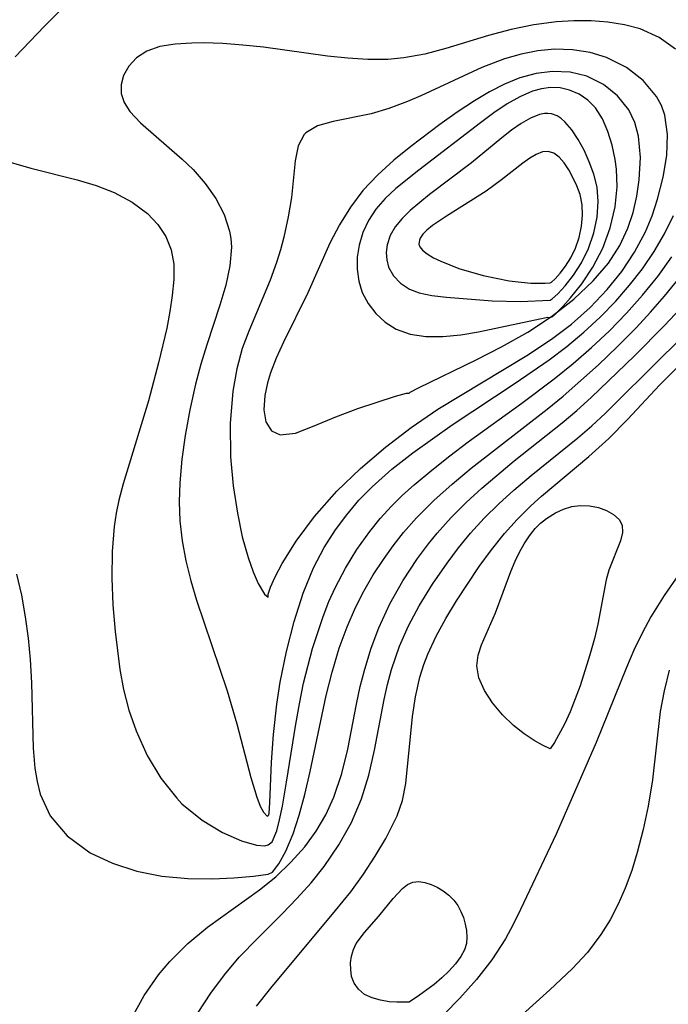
# Model space of a CAD drawing. Header units: metres. Extents: x 1073367 to 1082519, y 1569854 to 1574957.
# Tile 140 of 256: x 1074751 to 1074797, y 1573369 to 1573439. Entities that reach past the tile are written whole.
import ezdxf

# ---------------------------------------------------------------- set-up
doc = ezdxf.new("R2010")
doc.units = ezdxf.units.M
doc.layers.add('CGG_CurvaNivelLidar_v1', color=253, linetype='Continuous', lineweight=30)

msp = doc.modelspace()

# ---------------------------------------------------------------- linework, layer by layer
at = {"layer": 'CGG_CurvaNivelLidar_v1'}
for p, q in [((1074753.8374, 1573440.1131, 67), (1074752.622, 1573438.9124, 67)), ((1074788.9492, 1573439.229, 67.5), (1074787.34, 1573439.0129, 67.5)), ((1074790.1885, 1573439.296, 67.5), (1074788.9492, 1573439.229, 67.5)), ((1074791.4086, 1573439.2785, 67.5), (1074790.1885, 1573439.296, 67.5)), ((1074792.5977, 1573439.1827, 67.5), (1074791.4086, 1573439.2785, 67.5)), ((1074793.7679, 1573439.0021, 67.5), (1074792.5977, 1573439.1827, 67.5)), ((1074752.622, 1573438.9124, 67), (1074750.5446, 1573436.7378, 67)), ((1074785.7307, 1573438.678, 67.5), (1074784.1345, 1573438.2548, 67.5)), ((1074787.34, 1573439.0129, 67.5), (1074785.7307, 1573438.678, 67.5)), ((1074794.8752, 1573438.7134, 67.5), (1074793.7679, 1573439.0021, 67.5)), ((1074796.2347, 1573438.1126, 67.5), (1074794.8752, 1573438.7134, 67.5)), ((1074784.1345, 1573438.2548, 67.5), (1074781.0876, 1573437.321, 67.5)), ((1074797.3978, 1573437.2729, 67.5), (1074796.2347, 1573438.1126, 67.5)), ((1074759.8766, 1573437.1366, 67.5), (1074759.1572, 1573436.6662, 67.5)), ((1074760.8092, 1573437.4581, 67.5), (1074759.8766, 1573437.1366, 67.5)), ((1074761.8915, 1573437.6347, 67.5), (1074760.8092, 1573437.4581, 67.5)), ((1074763.0901, 1573437.7105, 67.5), (1074761.8915, 1573437.6347, 67.5)), ((1074763.9042, 1573437.7217, 67.5), (1074763.0901, 1573437.7105, 67.5)), ((1074765.2714, 1573437.6793, 67.5), (1074763.9042, 1573437.7217, 67.5)), ((1074766.6944, 1573437.5722, 67.5), (1074765.2714, 1573437.6793, 67.5)), ((1074768.1539, 1573437.4123, 67.5), (1074766.6944, 1573437.5722, 67.5)), ((1074772.6989, 1573436.7854, 67.5), (1074768.1539, 1573437.4123, 67.5)), ((1074781.0876, 1573437.321, 67.5), (1074779.6133, 1573436.9269, 67.5)), ((1074787.6349, 1573437.1608, 68), (1074786.4482, 1573436.9321, 68)), ((1074788.8175, 1573437.2684, 68), (1074787.6349, 1573437.1608, 68)), ((1074790.0946, 1573437.2313, 68), (1074788.8175, 1573437.2684, 68)), ((1074791.3308, 1573437.0349, 68), (1074790.0946, 1573437.2313, 68)), ((1074792.5017, 1573436.6812, 68), (1074791.3308, 1573437.0349, 68)), ((1074759.1572, 1573436.6662, 67.5), (1074758.6079, 1573436.0707, 67.5)), ((1074774.1384, 1573436.6322, 67.5), (1074772.6989, 1573436.7854, 67.5)), ((1074775.5691, 1573436.5451, 67.5), (1074774.1384, 1573436.6322, 67.5)), ((1074776.9857, 1573436.553, 67.5), (1074775.5691, 1573436.5451, 67.5)), ((1074778.1237, 1573436.6515, 67.5), (1074776.9857, 1573436.553, 67.5)), ((1074779.6133, 1573436.9269, 67.5), (1074778.1237, 1573436.6515, 67.5)), ((1074785.2692, 1573436.5969, 68), (1074783.6477, 1573435.9792, 68)), ((1074786.4482, 1573436.9321, 68), (1074785.2692, 1573436.5969, 68)), ((1074793.9063, 1573435.9769, 68), (1074792.5017, 1573436.6812, 68)), ((1074758.6079, 1573436.0707, 67.5), (1074758.2333, 1573435.3971, 67.5)), ((1074783.6477, 1573435.9792, 68), (1074779.3362, 1573433.9704, 68)), ((1074788.6742, 1573435.6977, 68.5), (1074787.5107, 1573435.5528, 68.5)), ((1074789.9184, 1573435.6373, 68.5), (1074788.6742, 1573435.6977, 68.5)), ((1074791.0961, 1573435.3503, 68.5), (1074789.9184, 1573435.6373, 68.5)), ((1074795.1069, 1573435.0426, 68), (1074793.9063, 1573435.9769, 68)), ((1074758.2333, 1573435.3971, 67.5), (1074758.0613, 1573434.77, 67.5)), ((1074786.3414, 1573435.2335, 68.5), (1074785.2599, 1573434.7951, 68.5)), ((1074787.5107, 1573435.5528, 68.5), (1074786.3414, 1573435.2335, 68.5)), ((1074792.2744, 1573434.7784, 68.5), (1074791.0961, 1573435.3503, 68.5)), ((1074796.043, 1573433.9132, 68), (1074795.1069, 1573435.0426, 68)), ((1074758.0613, 1573434.77, 67.5), (1074758.0709, 1573434.1293, 67.5)), ((1074784.1895, 1573434.2482, 68.5), (1074783.1298, 1573433.6183, 68.5)), ((1074785.2599, 1573434.7951, 68.5), (1074784.1895, 1573434.2482, 68.5)), ((1074787.2352, 1573434.2872, 69), (1074786.3383, 1573433.9036, 69)), ((1074787.8814, 1573434.4634, 69), (1074787.2352, 1573434.2872, 69)), ((1074788.5248, 1573434.5465, 69), (1074787.8814, 1573434.4634, 69)), ((1074789.2164, 1573434.5216, 69), (1074788.5248, 1573434.5465, 69)), ((1074789.8801, 1573434.3758, 69), (1074789.2164, 1573434.5216, 69)), ((1074790.5624, 1573434.0775, 69), (1074789.8801, 1573434.3758, 69)), ((1074793.2853, 1573433.9726, 68.5), (1074792.2744, 1573434.7784, 68.5)), ((1074758.0709, 1573434.1293, 67.5), (1074758.2892, 1573433.4871, 67.5)), ((1074778.3698, 1573433.5579, 68), (1074777.0656, 1573433.073, 68)), ((1074779.3362, 1573433.9704, 68), (1074778.3698, 1573433.5579, 68)), ((1074783.1298, 1573433.6183, 68.5), (1074781.8911, 1573432.7968, 68.5)), ((1074786.3383, 1573433.9036, 69), (1074785.4506, 1573433.3973, 69)), ((1074791.1782, 1573433.6494, 69), (1074790.5624, 1573434.0775, 69)), ((1074791.7103, 1573433.1034, 69), (1074791.1782, 1573433.6494, 69)), ((1074794.0774, 1573432.9604, 68.5), (1074793.2853, 1573433.9726, 68.5)), ((1074796.3884, 1573433.2758, 68), (1074796.043, 1573433.9132, 68)), ((1074758.2892, 1573433.4871, 67.5), (1074758.6916, 1573432.8549, 67.5)), ((1074758.6916, 1573432.8549, 67.5), (1074759.4376, 1573432.046, 67.5)), ((1074777.0656, 1573433.073, 68), (1074775.7966, 1573432.6939, 68)), ((1074785.4506, 1573433.3973, 69), (1074784.4992, 1573432.7531, 69)), ((1074792.2096, 1573432.3268, 69), (1074791.7103, 1573433.1034, 69)), ((1074794.495, 1573432.076, 68.5), (1074794.0774, 1573432.9604, 68.5)), ((1074796.6309, 1573432.5963, 68), (1074796.3884, 1573433.2758, 68)), ((1074775.7966, 1573432.6939, 68), (1074773.0981, 1573432.1329, 68)), ((1074781.8911, 1573432.7968, 68.5), (1074780.6624, 1573431.9214, 68.5)), ((1074784.4992, 1573432.7531, 69), (1074783.5508, 1573432.045, 69)), ((1074787.1033, 1573432.3872, 69.5), (1074786.4428, 1573431.9972, 69.5)), ((1074787.7459, 1573432.6449, 69.5), (1074787.1033, 1573432.3872, 69.5)), ((1074788.091, 1573432.7118, 69.5), (1074787.7459, 1573432.6449, 69.5)), ((1074788.3318, 1573432.7198, 69.5), (1074788.091, 1573432.7118, 69.5)), ((1074788.5886, 1573432.6876, 69.5), (1074788.3318, 1573432.7198, 69.5)), ((1074788.9895, 1573432.5415, 69.5), (1074788.5886, 1573432.6876, 69.5)), ((1074789.2783, 1573432.354, 69.5), (1074788.9895, 1573432.5415, 69.5)), ((1074789.5507, 1573432.1126, 69.5), (1074789.2783, 1573432.354, 69.5)), ((1074792.5949, 1573431.4359, 69), (1074792.2096, 1573432.3268, 69)), ((1074796.8347, 1573431.2145, 68), (1074796.6309, 1573432.5963, 68)), ((1074759.4376, 1573432.046, 67.5), (1074762.4025, 1573429.4684, 67.5)), ((1074772.0038, 1573431.8247, 68), (1074771.1754, 1573431.3365, 68)), ((1074773.0981, 1573432.1329, 68), (1074772.0038, 1573431.8247, 68)), ((1074780.6624, 1573431.9214, 68.5), (1074778.611, 1573430.3735, 68.5)), ((1074783.5508, 1573432.045, 69), (1074779.1768, 1573428.6829, 69)), ((1074785.7675, 1573431.5158, 69.5), (1074785.0787, 1573430.9741, 69.5)), ((1074786.4428, 1573431.9972, 69.5), (1074785.7675, 1573431.5158, 69.5)), ((1074790.0337, 1573431.5455, 69.5), (1074789.5507, 1573432.1126, 69.5)), ((1074790.4846, 1573430.8639, 69.5), (1074790.0337, 1573431.5455, 69.5)), ((1074794.76, 1573431.108, 68.5), (1074794.495, 1573432.076, 68.5)), ((1074771.06, 1573431.2172, 68), (1074770.6231, 1573430.4059, 68)), ((1074771.1754, 1573431.3365, 68), (1074771.06, 1573431.2172, 68)), ((1074785.0787, 1573430.9741, 69.5), (1074782.9253, 1573429.2075, 69.5)), ((1074790.9013, 1573430.0991, 69.5), (1074790.4846, 1573430.8639, 69.5)), ((1074792.8898, 1573430.4631, 69), (1074792.5949, 1573431.4359, 69)), ((1074794.8963, 1573429.5895, 68.5), (1074794.76, 1573431.108, 68.5)), ((1074796.7772, 1573429.7332, 68), (1074796.8347, 1573431.2145, 68)), ((1074770.6231, 1573430.4059, 68), (1074770.4015, 1573429.3545, 68)), ((1074778.611, 1573430.3735, 68.5), (1074777.4041, 1573429.3891, 68.5)), ((1074791.2768, 1573429.2733, 69.5), (1074790.9013, 1573430.0991, 69.5)), ((1074793.1105, 1573429.4339, 69), (1074792.8898, 1573430.4631, 69)), ((1074749.3475, 1573429.4962, 67), (1074751.6522, 1573428.8254, 67)), ((1074762.4025, 1573429.4684, 67.5), (1074763.1651, 1573428.7377, 67.5)), ((1074770.4015, 1573429.3545, 68), (1074770.1425, 1573426.7546, 68)), ((1074777.4041, 1573429.3891, 68.5), (1074776.2628, 1573428.3532, 68.5)), ((1074787.0458, 1573429.5306, 70), (1074786.57, 1573429.1928, 70)), ((1074787.505, 1573429.8027, 70), (1074787.0458, 1573429.5306, 70)), ((1074787.9444, 1573429.9793, 70), (1074787.505, 1573429.8027, 70)), ((1074788.3589, 1573430.0217, 70), (1074787.9444, 1573429.9793, 70)), ((1074788.763, 1573429.8874, 70), (1074788.3589, 1573430.0217, 70)), ((1074789.1383, 1573429.6003, 70), (1074788.763, 1573429.8874, 70)), ((1074789.4887, 1573429.1995, 70), (1074789.1383, 1573429.6003, 70)), ((1074793.2152, 1573428.7561, 69), (1074793.1105, 1573429.4339, 69)), ((1074794.8044, 1573427.9897, 68.5), (1074794.8963, 1573429.5895, 68.5)), ((1074796.5213, 1573428.1898, 68), (1074796.7772, 1573429.7332, 68)), ((1074751.6522, 1573428.8254, 67), (1074754.9473, 1573428.0001, 67)), ((1074763.1651, 1573428.7377, 67.5), (1074764.0348, 1573427.7469, 67.5)), ((1074779.1768, 1573428.6829, 69), (1074777.5563, 1573427.3825, 69)), ((1074782.9253, 1573429.2075, 69.5), (1074779.9466, 1573426.9514, 69.5)), ((1074786.57, 1573429.1928, 70), (1074785.0513, 1573427.9949, 70)), ((1074789.8156, 1573428.7147, 70), (1074789.4887, 1573429.1995, 70)), ((1074790.1171, 1573428.168, 70), (1074789.8156, 1573428.7147, 70)), ((1074791.598, 1573428.4025, 69.5), (1074791.2768, 1573429.2733, 69.5)), ((1074793.2601, 1573427.4928, 69), (1074793.2152, 1573428.7561, 69)), ((1074754.9473, 1573428.0001, 67), (1074756.2918, 1573427.5951, 67)), ((1074776.2628, 1573428.3532, 68.5), (1074775.2218, 1573427.2387, 68.5)), ((1074785.0513, 1573427.9949, 70), (1074783.9592, 1573427.2001, 70)), ((1074790.3881, 1573427.5756, 70), (1074790.1171, 1573428.168, 70)), ((1074791.8348, 1573427.4751, 69.5), (1074791.598, 1573428.4025, 69.5)), ((1074794.6363, 1573426.841, 68.5), (1074794.8044, 1573427.9897, 68.5)), ((1074796.1131, 1573426.6165, 68), (1074796.5213, 1573428.1898, 68)), ((1074756.2918, 1573427.5951, 67), (1074757.579, 1573427.0964, 67)), ((1074764.0348, 1573427.7469, 67.5), (1074764.7813, 1573426.6777, 67.5)), ((1074777.5563, 1573427.3825, 69), (1074776.7968, 1573426.6749, 69)), ((1074790.6185, 1573426.9478, 70), (1074790.3881, 1573427.5756, 70)), ((1074791.911, 1573426.4618, 69.5), (1074791.8348, 1573427.4751, 69.5)), ((1074793.1105, 1573426.0785, 69), (1074793.2601, 1573427.4928, 69)), ((1074757.579, 1573427.0964, 67), (1074758.8456, 1573426.4231, 67)), ((1074764.7813, 1573426.6777, 67.5), (1074765.3688, 1573425.5442, 67.5)), ((1074770.1425, 1573426.7546, 68), (1074769.9186, 1573425.368, 68)), ((1074775.2218, 1573427.2387, 68.5), (1074774.3332, 1573426.0588, 68.5)), ((1074776.7968, 1573426.6749, 69), (1074776.1333, 1573425.9158, 69)), ((1074779.9466, 1573426.9514, 69.5), (1074778.5711, 1573425.8246, 69.5)), ((1074783.9592, 1573427.2001, 70), (1074781.1416, 1573425.4272, 70)), ((1074790.7658, 1573426.2261, 70), (1074790.6185, 1573426.9478, 70)), ((1074794.3775, 1573425.6903, 68.5), (1074794.6363, 1573426.841, 68.5)), ((1074795.726, 1573425.4475, 68), (1074796.1131, 1573426.6165, 68)), ((1074758.8456, 1573426.4231, 67), (1074759.9467, 1573425.5977, 67)), ((1074774.3332, 1573426.0588, 68.5), (1074773.555, 1573424.8018, 68.5)), ((1074776.1333, 1573425.9158, 69), (1074775.6106, 1573425.1109, 69)), ((1074790.7954, 1573425.4854, 70), (1074790.7658, 1573426.2261, 70)), ((1074791.831, 1573425.3579, 69.5), (1074791.911, 1573426.4618, 69.5)), ((1074792.7653, 1573424.6002, 69), (1074793.1105, 1573426.0785, 69)), ((1074759.9467, 1573425.5977, 67), (1074760.6732, 1573424.8249, 67)), ((1074765.3688, 1573425.5442, 67.5), (1074765.7534, 1573424.3565, 67.5)), ((1074769.9186, 1573425.368, 68), (1074769.6002, 1573423.9233, 68)), ((1074777.9921, 1573425.2603, 69.5), (1074777.5079, 1573424.6647, 69.5)), ((1074778.5711, 1573425.8246, 69.5), (1074777.9921, 1573425.2603, 69.5)), ((1074781.1416, 1573425.4272, 70), (1074780.1525, 1573424.7536, 70)), ((1074790.7237, 1573424.7012, 70), (1074790.7954, 1573425.4854, 70)), ((1074791.5974, 1573424.2241, 69.5), (1074791.831, 1573425.3579, 69.5)), ((1074794.0096, 1573424.556, 68.5), (1074794.3775, 1573425.6903, 68.5)), ((1074795.2517, 1573424.2947, 68), (1074795.726, 1573425.4475, 68)), ((1074796.608, 1573424.1665, 67.5), (1074797.2481, 1573425.4617, 67.5)), ((1074760.6732, 1573424.8249, 67), (1074761.2378, 1573423.9633, 67)), ((1074773.555, 1573424.8018, 68.5), (1074772.87, 1573423.4914, 68.5)), ((1074775.6106, 1573425.1109, 69), (1074775.213, 1573424.2523, 69)), ((1074777.5079, 1573424.6647, 69.5), (1074777.1598, 1573424.0435, 69.5)), ((1074780.1525, 1573424.7536, 70), (1074779.7439, 1573424.4181, 70)), ((1074790.5539, 1573423.911, 70), (1074790.7237, 1573424.7012, 70)), ((1074792.2263, 1573423.1426, 69), (1074792.7653, 1573424.6002, 69)), ((1074793.4501, 1573423.3297, 68.5), (1074794.0096, 1573424.556, 68.5)), ((1074761.2378, 1573423.9633, 67), (1074761.6158, 1573423.0235, 67)), ((1074765.7534, 1573424.3565, 67.5), (1074765.8426, 1573423.8388, 67.5)), ((1074765.8426, 1573423.8388, 67.5), (1074765.8861, 1573423.2257, 67.5)), ((1074769.6002, 1573423.9233, 68), (1074769.3643, 1573423.0256, 68)), ((1074775.213, 1573424.2523, 69), (1074774.9449, 1573423.3577, 69)), ((1074777.1598, 1573424.0435, 69.5), (1074776.9448, 1573423.3947, 69.5)), ((1074779.278, 1573423.8588, 70), (1074779.2207, 1573423.7244, 70)), ((1074779.4704, 1573424.1378, 70), (1074779.278, 1573423.8588, 70)), ((1074779.7439, 1573424.4181, 70), (1074779.4704, 1573424.1378, 70)), ((1074790.291, 1573423.1509, 70), (1074790.5539, 1573423.911, 70)), ((1074791.2151, 1573423.1191, 69.5), (1074791.5974, 1573424.2241, 69.5)), ((1074794.4933, 1573422.8667, 68), (1074795.2517, 1573424.2947, 68)), ((1074795.8685, 1573422.9053, 67.5), (1074796.608, 1573424.1665, 67.5)), ((1074765.8861, 1573423.2257, 67.5), (1074765.7855, 1573421.888, 67.5)), ((1074772.87, 1573423.4914, 68.5), (1074771.3097, 1573419.9817, 68.5)), ((1074774.9449, 1573423.3577, 69), (1074774.8196, 1573422.5005, 69)), ((1074776.9448, 1573423.3947, 69.5), (1074776.8747, 1573422.8475, 69.5)), ((1074779.2207, 1573423.7244, 70), (1074779.1937, 1573423.4356, 70)), ((1074779.1937, 1573423.4356, 70), (1074779.2631, 1573423.2351, 70)), ((1074779.2631, 1573423.2351, 70), (1074779.4377, 1573423.0117, 70)), ((1074789.9552, 1573422.4636, 70), (1074790.291, 1573423.1509, 70)), ((1074790.7133, 1573422.1111, 69.5), (1074791.2151, 1573423.1191, 69.5)), ((1074791.5285, 1573421.8023, 69), (1074792.2263, 1573423.1426, 69)), ((1074792.6413, 1573422.0853, 68.5), (1074793.4501, 1573423.3297, 68.5)), ((1074761.6158, 1573423.0235, 67), (1074761.7917, 1573422.0034, 67)), ((1074769.3643, 1573423.0256, 68), (1074769.0889, 1573422.1236, 68)), ((1074774.8196, 1573422.5005, 69), (1074774.8136, 1573421.6437, 69)), ((1074776.8747, 1573422.8475, 69.5), (1074776.905, 1573422.3099, 69.5)), ((1074779.4377, 1573423.0117, 70), (1074779.7828, 1573422.7358, 70)), ((1074779.7828, 1573422.7358, 70), (1074780.2294, 1573422.4702, 70)), ((1074780.2294, 1573422.4702, 70), (1074780.751, 1573422.2131, 70)), ((1074789.579, 1573421.8596, 70), (1074789.9552, 1573422.4636, 70)), ((1074793.5825, 1573421.4991, 68), (1074794.4933, 1573422.8667, 68)), ((1074795.0381, 1573421.6856, 67.5), (1074795.8685, 1573422.9053, 67.5)), ((1074796.1268, 1573421.142, 67), (1074797.1322, 1573422.5235, 67)), ((1074761.7917, 1573422.0034, 67), (1074761.8017, 1573420.9196, 67)), ((1074765.7855, 1573421.888, 67.5), (1074765.487, 1573420.5148, 67.5)), ((1074769.0889, 1573422.1236, 68), (1074768.628, 1573420.8632, 68)), ((1074776.905, 1573422.3099, 69.5), (1074777.0389, 1573421.7978, 69.5)), ((1074777.0389, 1573421.7978, 69.5), (1074777.3819, 1573421.1794, 69.5)), ((1074780.751, 1573422.2131, 70), (1074782.0271, 1573421.7085, 70)), ((1074782.0271, 1573421.7085, 70), (1074783.7392, 1573421.2145, 70)), ((1074789.2029, 1573421.36, 70), (1074789.579, 1573421.8596, 70)), ((1074790.1433, 1573421.2188, 69.5), (1074790.7133, 1573422.1111, 69.5)), ((1074790.7407, 1573420.6086, 69), (1074791.5285, 1573421.8023, 69)), ((1074791.5541, 1573420.8186, 68.5), (1074792.6413, 1573422.0853, 68.5)), ((1074794.1289, 1573420.5093, 67.5), (1074795.0381, 1573421.6856, 67.5)), ((1074796.6148, 1573419.7426, 66.5), (1074798.5093, 1573422.0855, 66.5)), ((1074774.8136, 1573421.6437, 69), (1074774.9277, 1573420.8059, 69)), ((1074777.3819, 1573421.1794, 69.5), (1074777.8839, 1573420.6519, 69.5)), ((1074783.7392, 1573421.2145, 70), (1074785.5839, 1573420.8354, 70)), ((1074788.6036, 1573420.739, 70), (1074788.855, 1573420.9712, 70)), ((1074788.855, 1573420.9712, 70), (1074789.2029, 1573421.36, 70)), ((1074789.5692, 1573420.4758, 69.5), (1074790.1433, 1573421.2188, 69.5)), ((1074792.5407, 1573420.2012, 68), (1074793.5825, 1573421.4991, 68)), ((1074795.0524, 1573419.8062, 67), (1074796.1268, 1573421.142, 67)), ((1074761.8017, 1573420.9196, 67), (1074761.6967, 1573419.7777, 67)), ((1074765.487, 1573420.5148, 67.5), (1074765.0628, 1573419.1039, 67.5)), ((1074768.628, 1573420.8632, 68), (1074767.1182, 1573417.2559, 68)), ((1074774.9277, 1573420.8059, 69), (1074775.1712, 1573420.0083, 69)), ((1074777.8839, 1573420.6519, 69.5), (1074778.5167, 1573420.2377, 69.5)), ((1074785.5839, 1573420.8354, 70), (1074786.4501, 1573420.7209, 70)), ((1074786.4501, 1573420.7209, 70), (1074787.1271, 1573420.668, 70)), ((1074787.1271, 1573420.668, 70), (1074788.1456, 1573420.6532, 70)), ((1074788.1456, 1573420.6532, 70), (1074788.5, 1573420.689, 70)), ((1074788.5, 1573420.689, 70), (1074788.6036, 1573420.739, 70)), ((1074789.0364, 1573419.8936, 69.5), (1074789.5692, 1573420.4758, 69.5)), ((1074789.9504, 1573419.6095, 69), (1074790.7407, 1573420.6086, 69)), ((1074790.1728, 1573419.5232, 68.5), (1074791.5541, 1573420.8186, 68.5)), ((1074793.1486, 1573419.3804, 67.5), (1074794.1289, 1573420.5093, 67.5)), ((1074796.6052, 1573417.66, 66), (1074799.5855, 1573420.833, 66)), ((1074761.6967, 1573419.7777, 67), (1074761.5274, 1573418.6411, 67)), ((1074771.3097, 1573419.9817, 68.5), (1074769.5766, 1573416.471, 68.5)), ((1074775.1712, 1573420.0083, 69), (1074775.5835, 1573419.2233, 69)), ((1074778.5167, 1573420.2377, 69.5), (1074779.2134, 1573419.9738, 69.5)), ((1074779.2134, 1573419.9738, 69.5), (1074780.1022, 1573419.7908, 69.5)), ((1074780.1022, 1573419.7908, 69.5), (1074781.1422, 1573419.661, 69.5)), ((1074781.1422, 1573419.661, 69.5), (1074784.3762, 1573419.4064, 69.5)), ((1074788.6524, 1573419.5416, 69.5), (1074789.0364, 1573419.8936, 69.5)), ((1074789.3876, 1573418.9927, 69), (1074789.9504, 1573419.6095, 69)), ((1074791.3278, 1573418.931, 68), (1074792.5407, 1573420.2012, 68)), ((1074793.9126, 1573418.5211, 67), (1074795.0524, 1573419.8062, 67)), ((1074795.6211, 1573418.6023, 66.5), (1074796.6148, 1573419.7426, 66.5)), ((1074765.0628, 1573419.1039, 67.5), (1074764.1359, 1573416.2926, 67.5)), ((1074775.5835, 1573419.2233, 69), (1074776.1297, 1573418.5162, 69)), ((1074784.3762, 1573419.4064, 69.5), (1074786.3994, 1573419.3609, 69.5)), ((1074786.3994, 1573419.3609, 69.5), (1074788.5, 1573419.4583, 69.5)), ((1074788.5, 1573419.4583, 69.5), (1074788.6524, 1573419.5416, 69.5)), ((1074788.6044, 1573418.2992, 68.5), (1074790.1728, 1573419.5232, 68.5)), ((1074788.9258, 1573418.5424, 69), (1074789.3876, 1573418.9927, 69)), ((1074790.0074, 1573417.753, 68), (1074791.3278, 1573418.931, 68)), ((1074792.0542, 1573418.2563, 67.5), (1074793.1486, 1573419.3804, 67.5)), ((1074761.5274, 1573418.6411, 67), (1074761.3059, 1573417.4664, 67)), ((1074776.1297, 1573418.5162, 69), (1074776.7844, 1573417.8975, 69)), ((1074786.9163, 1573417.1843, 68.5), (1074788.6044, 1573418.2992, 68.5)), ((1074787.7684, 1573418.1401, 69), (1074788.332, 1573418.2393, 69)), ((1074788.332, 1573418.2393, 69), (1074788.5, 1573418.2275, 69)), ((1074788.5, 1573418.2275, 69), (1074788.6135, 1573418.2787, 69)), ((1074788.6135, 1573418.2787, 69), (1074788.9258, 1573418.5424, 69)), ((1074790.8986, 1573417.1874, 67.5), (1074792.0542, 1573418.2563, 67.5)), ((1074792.7, 1573417.2827, 67), (1074793.9126, 1573418.5211, 67)), ((1074794.5944, 1573417.4894, 66.5), (1074795.6211, 1573418.6023, 66.5)), ((1074761.3059, 1573417.4664, 67), (1074760.7248, 1573414.9954, 67)), ((1074776.7844, 1573417.8975, 69), (1074777.5674, 1573417.3888, 69)), ((1074783.4205, 1573417.2047, 69), (1074787.7684, 1573418.1401, 69)), ((1074788.5938, 1573416.6747, 68), (1074790.0074, 1573417.753, 68)), ((1074793.281, 1573416.1601, 66.5), (1074794.5944, 1573417.4894, 66.5)), ((1074794.4772, 1573415.5032, 66), (1074796.6052, 1573417.66, 66)), ((1074796.5056, 1573415.5107, 65.5), (1074798.9487, 1573417.8723, 65.5)), ((1074767.1182, 1573417.2559, 68), (1074766.6608, 1573416.0109, 68)), ((1074777.5674, 1573417.3888, 69), (1074778.5728, 1573417.036, 69)), ((1074778.5728, 1573417.036, 69), (1074779.6776, 1573416.8801, 69)), ((1074779.6776, 1573416.8801, 69), (1074780.8902, 1573416.876, 69)), ((1074780.8902, 1573416.876, 69), (1074782.1565, 1573416.9954, 69)), ((1074782.1565, 1573416.9954, 69), (1074783.4205, 1573417.2047, 69)), ((1074785.0559, 1573416.1343, 68.5), (1074786.9163, 1573417.1843, 68.5)), ((1074789.6907, 1573416.173, 67.5), (1074790.8986, 1573417.1874, 67.5)), ((1074791.434, 1573416.0956, 67), (1074792.7, 1573417.2827, 67)), ((1074764.1359, 1573416.2926, 67.5), (1074763.7137, 1573414.9001, 67.5)), ((1074769.5766, 1573416.471, 68.5), (1074769.0609, 1573415.3443, 68.5)), ((1074783.2492, 1573415.213, 68.5), (1074785.0559, 1573416.1343, 68.5)), ((1074786.8437, 1573415.533, 68), (1074788.5938, 1573416.6747, 68)), ((1074788.4357, 1573415.2151, 67.5), (1074789.6907, 1573416.173, 67.5)), ((1074790.1249, 1573414.9544, 67), (1074791.434, 1573416.0956, 67)), ((1074791.9281, 1573414.8725, 66.5), (1074793.281, 1573416.1601, 66.5)), ((1074766.6608, 1573416.0109, 68), (1074766.2739, 1573414.5697, 68)), ((1074780.53, 1573411.7026, 68), (1074786.8437, 1573415.533, 68)), ((1074791.4024, 1573412.5399, 66), (1074794.4772, 1573415.5032, 66)), ((1074792.4176, 1573411.4301, 65.5), (1074796.5056, 1573415.5107, 65.5)), ((1074760.7248, 1573414.9954, 67), (1074759.9961, 1573412.2989, 67)), ((1074763.7137, 1573414.9001, 67.5), (1074763.3309, 1573413.4775, 67.5)), ((1074769.0609, 1573415.3443, 68.5), (1074768.6586, 1573414.2934, 68.5)), ((1074779.1583, 1573413.2282, 68.5), (1074783.2492, 1573415.213, 68.5)), ((1074786.0237, 1573413.5565, 67.5), (1074788.4357, 1573415.2151, 67.5)), ((1074788.7798, 1573413.8564, 67), (1074790.1249, 1573414.9544, 67)), ((1074789.4307, 1573412.6451, 66.5), (1074791.9281, 1573414.8725, 66.5)), ((1074796.2809, 1573413.4489, 65), (1074797.6719, 1573414.8349, 65)), ((1074766.2739, 1573414.5697, 68), (1074765.9921, 1573412.9841, 68)), ((1074768.6586, 1573414.2934, 68.5), (1074768.4513, 1573413.5944, 68.5)), ((1074763.3309, 1573413.4775, 67.5), (1074762.9307, 1573411.6709, 67.5)), ((1074768.4513, 1573413.5944, 68.5), (1074768.2674, 1573412.6829, 68.5)), ((1074781.5565, 1573410.598, 67.5), (1074786.0237, 1573413.5565, 67.5)), ((1074786.4934, 1573412.1332, 67), (1074788.7798, 1573413.8564, 67)), ((1074793.9827, 1573410.9747, 65), (1074796.2809, 1573413.4489, 65)), ((1074765.9921, 1573412.9841, 68), (1074765.8047, 1573410.691, 68)), ((1074768.2674, 1573412.6829, 68.5), (1074768.1911, 1573411.6716, 68.5)), ((1074774.8455, 1573411.7533, 68.5), (1074777.5266, 1573412.6292, 68.5)), ((1074777.5266, 1573412.6292, 68.5), (1074778.305, 1573412.8459, 68.5)), ((1074778.305, 1573412.8459, 68.5), (1074778.5, 1573412.86, 68.5)), ((1074778.5, 1573412.86, 68.5), (1074778.5745, 1573412.9304, 68.5)), ((1074778.5745, 1573412.9304, 68.5), (1074779.1583, 1573413.2282, 68.5)), ((1074788.2795, 1573411.7064, 66.5), (1074789.4307, 1573412.6451, 66.5)), ((1074759.9961, 1573412.2989, 67), (1074758.2197, 1573406.4059, 67)), ((1074782.6933, 1573409.3964, 67), (1074786.4934, 1573412.1332, 67)), ((1074790.3954, 1573411.6235, 66), (1074791.4024, 1573412.5399, 66)), ((1074762.9307, 1573411.6709, 67.5), (1074762.6054, 1573409.8401, 67.5)), ((1074768.1911, 1573411.6716, 68.5), (1074768.3385, 1573410.8098, 68.5)), ((1074771.7605, 1573410.5223, 68.5), (1074773.2965, 1573411.17, 68.5)), ((1074773.2965, 1573411.17, 68.5), (1074774.8455, 1573411.7533, 68.5)), ((1074778.6425, 1573410.4013, 68), (1074780.53, 1573411.7026, 68)), ((1074782.9069, 1573407.527, 66.5), (1074788.2795, 1573411.7064, 66.5)), ((1074789.353, 1573410.7446, 66), (1074790.3954, 1573411.6235, 66)), ((1074791.4642, 1573410.5313, 65.5), (1074792.4176, 1573411.4301, 65.5)), ((1074765.8047, 1573410.691, 68), (1074765.8324, 1573408.3208, 68)), ((1074768.3385, 1573410.8098, 68.5), (1074768.7322, 1573410.1862, 68.5)), ((1074770.423, 1573410.0153, 68.5), (1074771.7605, 1573410.5223, 68.5)), ((1074778.7607, 1573408.6038, 67.5), (1074781.5565, 1573410.598, 67.5)), ((1074785.9455, 1573408.0385, 66), (1074789.353, 1573410.7446, 66)), ((1074790.4719, 1573409.6726, 65.5), (1074791.4642, 1573410.5313, 65.5)), ((1074792.6533, 1573409.6257, 65), (1074793.9827, 1573410.9747, 65)), ((1074762.6054, 1573409.8401, 67.5), (1074762.3694, 1573408.1638, 67.5)), ((1074768.7322, 1573410.1862, 68.5), (1074769.3527, 1573409.8855, 68.5)), ((1074769.3527, 1573409.8855, 68.5), (1074770.423, 1573410.0153, 68.5)), ((1074776.823, 1573409.0231, 68), (1074778.6425, 1573410.4013, 68)), ((1074781.3773, 1573408.4039, 67), (1074782.6933, 1573409.3964, 67)), ((1074787.159, 1573407.0034, 65.5), (1074790.4719, 1573409.6726, 65.5)), ((1074791.2391, 1573408.363, 65), (1074792.6533, 1573409.6257, 65)), ((1074775.0332, 1573407.5121, 68), (1074776.823, 1573409.0231, 68)), ((1074777.2669, 1573407.4416, 67.5), (1074778.7607, 1573408.6038, 67.5)), ((1074780.0939, 1573407.3868, 67), (1074781.3773, 1573408.4039, 67)), ((1074762.3694, 1573408.1638, 67.5), (1074762.2184, 1573406.4837, 67.5)), ((1074765.8324, 1573408.3208, 68), (1074766.0146, 1573406.2767, 68)), ((1074783.6482, 1573406.1068, 66), (1074785.9455, 1573408.0385, 66)), ((1074787.8752, 1573405.5307, 65), (1074791.2391, 1573408.363, 65)), ((1074773.3655, 1573405.8961, 68), (1074775.0332, 1573407.5121, 68)), ((1074775.8638, 1573406.2036, 67.5), (1074777.2669, 1573407.4416, 67.5)), ((1074778.8526, 1573406.3401, 67), (1074780.0939, 1573407.3868, 67)), ((1074781.5564, 1573406.3923, 66.5), (1074782.9069, 1573407.527, 66.5)), ((1074785.9245, 1573405.9599, 65.5), (1074787.159, 1573407.0034, 65.5)), ((1074758.2197, 1573406.4059, 67), (1074757.912, 1573405.2551, 67)), ((1074762.2184, 1573406.4837, 67.5), (1074762.1838, 1573405.1348, 67.5)), ((1074766.0146, 1573406.2767, 68), (1074766.3092, 1573404.3289, 68)), ((1074778.0291, 1573405.5967, 67), (1074778.8526, 1573406.3401, 67)), ((1074780.2541, 1573405.2165, 66.5), (1074781.5564, 1573406.3923, 66.5)), ((1074771.7905, 1573404.0906, 68), (1074773.3655, 1573405.8961, 68)), ((1074774.9357, 1573405.2424, 67.5), (1074775.8638, 1573406.2036, 67.5)), ((1074777.242, 1573404.8245, 67), (1074778.0291, 1573405.5967, 67)), ((1074782.543, 1573405.0873, 66), (1074783.6482, 1573406.1068, 66)), ((1074784.8499, 1573404.9859, 65.5), (1074785.9245, 1573405.9599, 65.5)), ((1074757.912, 1573405.2551, 67), (1074757.7158, 1573404.319, 67)), ((1074762.1838, 1573405.1348, 67.5), (1074762.2388, 1573403.7908, 67.5)), ((1074774.0761, 1573404.2223, 67.5), (1074774.9357, 1573405.2424, 67.5)), ((1074779.019, 1573403.9873, 66.5), (1074780.2541, 1573405.2165, 66.5)), ((1074781.4849, 1573404.0274, 66), (1074782.543, 1573405.0873, 66)), ((1074783.8195, 1573403.9709, 65.5), (1074784.8499, 1573404.9859, 65.5)), ((1074787.1299, 1573404.8467, 65), (1074787.8752, 1573405.5307, 65)), ((1074790.0318, 1573404.7933, 64.5), (1074790.6211, 1573404.8798, 64.5)), ((1074790.6211, 1573404.8798, 64.5), (1074791.2883, 1573404.8603, 64.5)), ((1074757.7158, 1573404.319, 67), (1074757.5685, 1573403.3712, 67)), ((1074766.3092, 1573404.3289, 68), (1074766.6596, 1573402.6511, 68)), ((1074773.2833, 1573403.1492, 67.5), (1074774.0761, 1573404.2223, 67.5)), ((1074776.4444, 1573403.9491, 67), (1074777.242, 1573404.8245, 67)), ((1074786.1631, 1573403.8882, 65), (1074787.1299, 1573404.8467, 65)), ((1074788.228, 1573403.9506, 64.5), (1074788.8726, 1573404.3583, 64.5)), ((1074788.8726, 1573404.3583, 64.5), (1074789.445, 1573404.6169, 64.5)), ((1074789.445, 1573404.6169, 64.5), (1074790.0318, 1573404.7933, 64.5)), ((1074791.2883, 1573404.8603, 64.5), (1074791.923, 1573404.7335, 64.5)), ((1074791.923, 1573404.7335, 64.5), (1074792.503, 1573404.5208, 64.5)), ((1074792.503, 1573404.5208, 64.5), (1074793.0013, 1573404.2369, 64.5)), ((1074793.0013, 1573404.2369, 64.5), (1074793.3845, 1573403.8902, 64.5)), ((1074762.2388, 1573403.7908, 67.5), (1074762.4043, 1573402.3581, 67.5)), ((1074770.489, 1573402.3325, 68), (1074771.7905, 1573404.0906, 68)), ((1074775.7002, 1573403.0306, 67), (1074776.4444, 1573403.9491, 67)), ((1074778.0934, 1573402.948, 66.5), (1074779.019, 1573403.9873, 66.5)), ((1074780.4871, 1573402.9194, 66), (1074781.4849, 1573404.0274, 66)), ((1074782.8456, 1573402.9087, 65.5), (1074783.8195, 1573403.9709, 65.5)), ((1074785.2499, 1573402.8824, 65), (1074786.1631, 1573403.8882, 65)), ((1074787.4464, 1573403.2427, 64.5), (1074787.8226, 1573403.6182, 64.5)), ((1074787.8226, 1573403.6182, 64.5), (1074788.228, 1573403.9506, 64.5)), ((1074793.3845, 1573403.8902, 64.5), (1074793.6108, 1573403.4834, 64.5)), ((1074793.6108, 1573403.4834, 64.5), (1074793.6418, 1573402.9575, 64.5)), ((1074757.5685, 1573403.3712, 67), (1074757.418, 1573401.5975, 67)), ((1074772.4689, 1573401.8798, 67.5), (1074773.2833, 1573403.1492, 67.5)), ((1074774.7935, 1573401.7533, 67), (1074775.7002, 1573403.0306, 67)), ((1074777.3561, 1573402.0161, 66.5), (1074778.0934, 1573402.948, 66.5)), ((1074779.8683, 1573402.1597, 66), (1074780.4871, 1573402.9194, 66)), ((1074781.9905, 1573401.8649, 65.5), (1074782.8456, 1573402.9087, 65.5)), ((1074784.3292, 1573401.7368, 65), (1074785.2499, 1573402.8824, 65)), ((1074787.0259, 1573402.7235, 64.5), (1074787.4464, 1573403.2427, 64.5)), ((1074793.6418, 1573402.9575, 64.5), (1074793.4943, 1573402.3685, 64.5)), ((1074762.4043, 1573402.3581, 67.5), (1074762.665, 1573400.938, 67.5)), ((1074766.6596, 1573402.6511, 68), (1074767.0673, 1573401.1778, 68)), ((1074769.4928, 1573400.7493, 68), (1074770.489, 1573402.3325, 68)), ((1074779.0804, 1573401.1039, 66), (1074779.8683, 1573402.1597, 66)), ((1074786.3127, 1573401.5482, 64.5), (1074786.65, 1573402.1549, 64.5)), ((1074786.65, 1573402.1549, 64.5), (1074787.0259, 1573402.7235, 64.5)), ((1074793.4943, 1573402.3685, 64.5), (1074792.6634, 1573400.2785, 64.5)), ((1074757.418, 1573401.5975, 67), (1074757.3966, 1573399.7179, 67)), ((1074771.7214, 1573400.4531, 67.5), (1074772.4689, 1573401.8798, 67.5)), ((1074773.9734, 1573400.4169, 67), (1074774.7935, 1573401.7533, 67)), ((1074776.6655, 1573401.0498, 66.5), (1074777.3561, 1573402.0161, 66.5)), ((1074781.1812, 1573400.7866, 65.5), (1074781.9905, 1573401.8649, 65.5)), ((1074783.4664, 1573400.5493, 65), (1074784.3292, 1573401.7368, 65)), ((1074786.0101, 1573400.9125, 64.5), (1074786.3127, 1573401.5482, 64.5)), ((1074762.665, 1573400.938, 67.5), (1074763.0084, 1573399.5157, 67.5)), ((1074767.0673, 1573401.1778, 68), (1074767.4309, 1573400.157, 68)), ((1074768.9876, 1573399.8046, 68), (1074769.4928, 1573400.7493, 68)), ((1074775.949, 1573399.9398, 66.5), (1074776.6655, 1573401.0498, 66.5)), ((1074778.0487, 1573399.5256, 66), (1074779.0804, 1573401.1039, 66)), ((1074780.1476, 1573399.2962, 65.5), (1074781.1812, 1573400.7866, 65.5)), ((1074785.7126, 1573400.1899, 64.5), (1074786.0101, 1573400.9125, 64.5)), ((1074750.6464, 1573399.9965, 66.5), (1074750.986, 1573398.5028, 66.5)), ((1074767.4309, 1573400.157, 68), (1074767.7918, 1573399.3416, 68)), ((1074770.9816, 1573398.6428, 67.5), (1074771.7214, 1573400.4531, 67.5)), ((1074773.2394, 1573399.0263, 67), (1074773.9734, 1573400.4169, 67)), ((1074781.8436, 1573398.1047, 65), (1074783.4664, 1573400.5493, 65)), ((1074784.6291, 1573397.2499, 64.5), (1074785.7126, 1573400.1899, 64.5)), ((1074792.6634, 1573400.2785, 64.5), (1074792.4768, 1573399.5948, 64.5)), ((1074757.3966, 1573399.7179, 67), (1074757.4793, 1573397.8225, 67)), ((1074763.0084, 1573399.5157, 67.5), (1074763.4034, 1573398.1621, 67.5)), ((1074767.7918, 1573399.3416, 68), (1074768.2384, 1573398.5807, 68)), ((1074768.658, 1573399.0717, 68), (1074768.9876, 1573399.8046, 68)), ((1074775.2882, 1573398.7963, 66.5), (1074775.949, 1573399.9398, 66.5)), ((1074777.1338, 1573397.88, 66), (1074778.0487, 1573399.5256, 66)), ((1074779.1998, 1573397.7561, 65.5), (1074780.1476, 1573399.2962, 65.5)), ((1074792.4768, 1573399.5948, 64.5), (1074791.8847, 1573396.4522, 64.5)), ((1074797.5932, 1573399.9494, 65), (1074796.5781, 1573398.4858, 65)), ((1074768.2384, 1573398.5807, 68), (1074768.5, 1573398.373, 68)), ((1074768.4934, 1573398.5798, 68), (1074768.658, 1573399.0717, 68)), ((1074768.5, 1573398.373, 68), (1074768.4934, 1573398.5798, 68)), ((1074770.3317, 1573396.634, 67.5), (1074770.9816, 1573398.6428, 67.5)), ((1074772.8048, 1573398.057, 67), (1074773.2394, 1573399.0263, 67)), ((1074774.6875, 1573397.6208, 66.5), (1074775.2882, 1573398.7963, 66.5)), ((1074750.986, 1573398.5028, 66.5), (1074751.2585, 1573396.9687, 66.5)), ((1074763.4034, 1573398.1621, 67.5), (1074765.5962, 1573391.7067, 67.5)), ((1074772.3866, 1573396.9903, 67), (1074772.8048, 1573398.057, 67)), ((1074776.3429, 1573396.1755, 66), (1074777.1338, 1573397.88, 66)), ((1074781.089, 1573396.8596, 65), (1074781.8436, 1573398.1047, 65)), ((1074796.5781, 1573398.4858, 65), (1074795.6459, 1573396.9785, 65)), ((1074757.4793, 1573397.8225, 67), (1074757.6386, 1573395.9199, 67)), ((1074774.092, 1573396.2638, 66.5), (1074774.6875, 1573397.6208, 66.5)), ((1074778.4564, 1573396.3381, 65.5), (1074779.1998, 1573397.7561, 65.5)), ((1074783.6326, 1573394.9694, 64.5), (1074784.6291, 1573397.2499, 64.5)), ((1074751.2585, 1573396.9687, 66.5), (1074751.4618, 1573395.4569, 66.5)), ((1074769.7844, 1573394.5058, 67.5), (1074770.3317, 1573396.634, 67.5)), ((1074771.6417, 1573394.7178, 67), (1074772.3866, 1573396.9903, 67)), ((1074780.4035, 1573395.5968, 65), (1074781.089, 1573396.8596, 65)), ((1074795.6459, 1573396.9785, 65), (1074795.0151, 1573395.8036, 65)), ((1074757.6386, 1573395.9199, 67), (1074757.9608, 1573393.2179, 67)), ((1074773.5408, 1573394.74, 66.5), (1074774.092, 1573396.2638, 66.5)), ((1074775.7946, 1573394.7335, 66), (1074776.3429, 1573396.1755, 66)), ((1074777.8179, 1573394.874, 65.5), (1074778.4564, 1573396.3381, 65.5)), ((1074791.8847, 1573396.4522, 64.5), (1074791.6394, 1573395.4238, 64.5)), ((1074795.0151, 1573395.8036, 65), (1074794.4389, 1573394.5996, 65)), ((1074751.4618, 1573395.4569, 66.5), (1074751.6052, 1573393.9315, 66.5)), ((1074779.8144, 1573394.3094, 65), (1074780.4035, 1573395.5968, 65)), ((1074791.6394, 1573395.4238, 64.5), (1074791.3245, 1573394.2782, 64.5)), ((1074769.3515, 1573392.3374, 67.5), (1074769.7844, 1573394.5058, 67.5)), ((1074771.0122, 1573392.2663, 67), (1074771.6417, 1573394.7178, 67)), ((1074773.0335, 1573393.036, 66.5), (1074773.5408, 1573394.74, 66.5)), ((1074775.3406, 1573393.2622, 66), (1074775.7946, 1573394.7335, 66)), ((1074777.2511, 1573393.2191, 65.5), (1074777.8179, 1573394.874, 65.5)), ((1074783.3885, 1573394.2391, 64.5), (1074783.6326, 1573394.9694, 64.5)), ((1074794.4389, 1573394.5996, 65), (1074793.9056, 1573393.374, 65)), ((1074751.6052, 1573393.9315, 66.5), (1074751.6951, 1573392.2758, 66.5)), ((1074779.54, 1573393.5816, 65), (1074779.8144, 1573394.3094, 65)), ((1074783.2905, 1573393.4838, 64.5), (1074783.3885, 1573394.2391, 64.5)), ((1074791.3245, 1573394.2782, 64.5), (1074790.6286, 1573392.077, 64.5)), ((1074757.9608, 1573393.2179, 67), (1074758.2247, 1573391.8131, 67)), ((1074772.621, 1573391.3724, 66.5), (1074773.0335, 1573393.036, 66.5)), ((1074775.0324, 1573392.0211, 66), (1074775.3406, 1573393.2622, 66)), ((1074776.9679, 1573392.1648, 65.5), (1074777.2511, 1573393.2191, 65.5)), ((1074779.2592, 1573392.6722, 65), (1074779.54, 1573393.5816, 65)), ((1074783.4487, 1573392.6316, 64.5), (1074783.2905, 1573393.4838, 64.5)), ((1074793.9056, 1573393.374, 65), (1074791.7668, 1573388.0532, 65)), ((1074796.9522, 1573393.1718, 65.5), (1074796.5807, 1573391.7168, 65.5)), ((1074769.1121, 1573390.7639, 67.5), (1074769.3515, 1573392.3374, 67.5)), ((1074778.9435, 1573391.2846, 65), (1074779.2592, 1573392.6722, 65)), ((1074783.8405, 1573391.7386, 64.5), (1074783.4487, 1573392.6316, 64.5)), ((1074751.6951, 1573392.2758, 66.5), (1074751.8176, 1573387.6489, 66.5)), ((1074758.2247, 1573391.8131, 67), (1074758.6141, 1573390.3471, 67)), ((1074765.5962, 1573391.7067, 67.5), (1074766.2724, 1573389.3697, 67.5)), ((1074770.7091, 1573390.8004, 67), (1074771.0122, 1573392.2663, 67)), ((1074774.7689, 1573390.772, 66), (1074775.0324, 1573392.0211, 66)), ((1074776.7265, 1573391.0994, 65.5), (1074776.9679, 1573392.1648, 65.5)), ((1074784.4141, 1573390.8501, 64.5), (1074783.8405, 1573391.7386, 64.5)), ((1074790.6286, 1573392.077, 64.5), (1074789.912, 1573390.2117, 64.5)), ((1074796.5807, 1573391.7168, 65.5), (1074796.3082, 1573390.2367, 65.5)), ((1074771.4751, 1573385.9784, 66.5), (1074772.621, 1573391.3724, 66.5)), ((1074776.0347, 1573387.4977, 65.5), (1074776.7265, 1573391.0994, 65.5)), ((1074778.7252, 1573389.8965, 65), (1074778.9435, 1573391.2846, 65)), ((1074758.6141, 1573390.3471, 67), (1074759.129, 1573388.8649, 67)), ((1074768.8776, 1573388.605, 67.5), (1074769.1121, 1573390.7639, 67.5)), ((1074770.4463, 1573389.3412, 67), (1074770.7091, 1573390.8004, 67)), ((1074774.1465, 1573387.5781, 66), (1074774.7689, 1573390.772, 66)), ((1074785.1175, 1573390.0108, 64.5), (1074784.4141, 1573390.8501, 64.5)), ((1074789.912, 1573390.2117, 64.5), (1074789.5066, 1573389.3359, 64.5)), ((1074796.3082, 1573390.2367, 65.5), (1074795.7489, 1573385.3901, 65.5)), ((1074778.2518, 1573385.1426, 65), (1074778.7252, 1573389.8965, 65)), ((1074785.898, 1573389.263, 64.5), (1074785.1175, 1573390.0108, 64.5)), ((1074759.129, 1573388.8649, 67), (1074759.9115, 1573387.1304, 67)), ((1074766.2724, 1573389.3697, 67.5), (1074767.2712, 1573385.5641, 67.5)), ((1074769.7984, 1573385.2383, 67), (1074770.4463, 1573389.3412, 67)), ((1074786.6575, 1573388.6667, 64.5), (1074785.898, 1573389.263, 64.5)), ((1074789.5066, 1573389.3359, 64.5), (1074788.81, 1573388.0479, 64.5)), ((1074768.7401, 1573386.6525, 67.5), (1074768.8776, 1573388.605, 67.5)), ((1074787.3668, 1573388.1936, 64.5), (1074786.6575, 1573388.6667, 64.5)), ((1074787.9569, 1573387.8513, 64.5), (1074787.3668, 1573388.1936, 64.5)), ((1074751.8176, 1573387.6489, 66.5), (1074751.9445, 1573386.2184, 66.5)), ((1074773.7248, 1573385.8346, 66), (1074774.1465, 1573387.5781, 66)), ((1074775.6355, 1573385.7243, 65.5), (1074776.0347, 1573387.4977, 65.5)), ((1074788.5, 1573387.5973, 64.5), (1074787.9569, 1573387.8513, 64.5)), ((1074788.81, 1573388.0479, 64.5), (1074788.5, 1573387.5973, 64.5)), ((1074791.7668, 1573388.0532, 65), (1074788.9199, 1573381.5337, 65)), ((1074759.9115, 1573387.1304, 67), (1074760.8729, 1573385.513, 67)), ((1074751.9445, 1573386.2184, 66.5), (1074752.0991, 1573385.2815, 66.5)), ((1074768.6175, 1573383.7598, 67.5), (1074768.7401, 1573386.6525, 67.5)), ((1074760.8729, 1573385.513, 67), (1074762.0061, 1573384.0845, 67)), ((1074767.2712, 1573385.5641, 67.5), (1074767.6933, 1573384.1589, 67.5)), ((1074771.1007, 1573384.3624, 66.5), (1074771.4751, 1573385.9784, 66.5)), ((1074773.1635, 1573384.1604, 66), (1074773.7248, 1573385.8346, 66)), ((1074775.1255, 1573384.0525, 65.5), (1074775.6355, 1573385.7243, 65.5)), ((1074795.7489, 1573385.3901, 65.5), (1074795.4434, 1573383.5208, 65.5)), ((1074752.0991, 1573385.2815, 66.5), (1074752.3266, 1573384.3796, 66.5)), ((1074769.5075, 1573383.5286, 67), (1074769.7984, 1573385.2383, 67)), ((1074778.0283, 1573383.9353, 65), (1074778.2518, 1573385.1426, 65)), ((1074752.3266, 1573384.3796, 66.5), (1074753.0275, 1573382.8366, 66.5)), ((1074762.0061, 1573384.0845, 67), (1074762.3803, 1573383.6995, 67)), ((1074767.6933, 1573384.1589, 67.5), (1074767.9335, 1573383.5252, 67.5)), ((1074770.7014, 1573382.8764, 66.5), (1074771.1007, 1573384.3624, 66.5)), ((1074772.5876, 1573382.9194, 66), (1074773.1635, 1573384.1604, 66)), ((1074774.4073, 1573382.3738, 65.5), (1074775.1255, 1573384.0525, 65.5)), ((1074777.6353, 1573382.8413, 65), (1074778.0283, 1573383.9353, 65)), ((1074762.3803, 1573383.6995, 67), (1074763.8086, 1573382.5189, 67)), ((1074767.9335, 1573383.5252, 67.5), (1074768.1572, 1573383.0863, 67.5)), ((1074768.5662, 1573383.0171, 67.5), (1074768.6175, 1573383.7598, 67.5)), ((1074769.3077, 1573382.5594, 67), (1074769.5075, 1573383.5286, 67)), ((1074795.4434, 1573383.5208, 65.5), (1074795.0948, 1573381.8691, 65.5)), ((1074753.0275, 1573382.8366, 66.5), (1074754.2343, 1573381.4191, 66.5)), ((1074763.8086, 1573382.5189, 67), (1074765.2634, 1573381.6429, 67)), ((1074768.1572, 1573383.0863, 67.5), (1074768.4277, 1573382.823, 67.5)), ((1074768.4277, 1573382.823, 67.5), (1074768.5, 1573382.853, 67.5)), ((1074768.5, 1573382.853, 67.5), (1074768.5439, 1573382.9027, 67.5)), ((1074768.5439, 1573382.9027, 67.5), (1074768.5662, 1573383.0171, 67.5)), ((1074769.1015, 1573381.776, 67), (1074769.3077, 1573382.5594, 67)), ((1074770.271, 1573381.5631, 66.5), (1074770.7014, 1573382.8764, 66.5)), ((1074771.8934, 1573381.7435, 66), (1074772.5876, 1573382.9194, 66)), ((1074777.4569, 1573382.4495, 65), (1074777.6353, 1573382.8413, 65)), ((1074773.5156, 1573380.7719, 65.5), (1074774.4073, 1573382.3738, 65.5)), ((1074776.8311, 1573381.228, 65), (1074777.4569, 1573382.4495, 65)), ((1074795.0948, 1573381.8691, 65.5), (1074794.676, 1573380.2394, 65.5)), ((1074754.2343, 1573381.4191, 66.5), (1074755.8734, 1573380.2208, 66.5)), ((1074765.2634, 1573381.6429, 67), (1074766.6003, 1573381.0602, 67)), ((1074768.7892, 1573381.0006, 67), (1074769.1015, 1573381.776, 67)), ((1074769.7585, 1573380.3378, 66.5), (1074770.271, 1573381.5631, 66.5)), ((1074771.0899, 1573380.6384, 66), (1074771.8934, 1573381.7435, 66)), ((1074776.0957, 1573379.9694, 65), (1074776.8311, 1573381.228, 65)), ((1074788.9199, 1573381.5337, 65), (1074786.3954, 1573376.1837, 65)), ((1074766.6003, 1573381.0602, 67), (1074767.6766, 1573380.757, 67)), ((1074767.6766, 1573380.757, 67), (1074768.2515, 1573380.6979, 67)), ((1074768.2515, 1573380.6979, 67), (1074768.5, 1573380.7772, 67)), ((1074768.5, 1573380.7772, 67), (1074768.7892, 1573381.0006, 67)), ((1074770.1128, 1573379.5349, 66), (1074771.0899, 1573380.6384, 66)), ((1074772.4736, 1573379.2506, 65.5), (1074773.5156, 1573380.7719, 65.5)), ((1074755.8734, 1573380.2208, 66.5), (1074757.4487, 1573379.467, 66.5)), ((1074769.2619, 1573379.4255, 66.5), (1074769.7585, 1573380.3378, 66.5)), ((1074775.266, 1573378.6982, 65), (1074776.0957, 1573379.9694, 65)), ((1074794.676, 1573380.2394, 65.5), (1074794.285, 1573378.9573, 65.5)), ((1074757.4487, 1573379.467, 66.5), (1074759.1667, 1573378.9153, 66.5)), ((1074768.8086, 1573378.8376, 66.5), (1074769.2619, 1573379.4255, 66.5)), ((1074769.0394, 1573378.5158, 66), (1074770.1128, 1573379.5349, 66)), ((1074771.5361, 1573378.0849, 65.5), (1074772.4736, 1573379.2506, 65.5)), ((1074759.1667, 1573378.9153, 66.5), (1074760.9471, 1573378.5613, 66.5)), ((1074760.9471, 1573378.5613, 66.5), (1074762.7919, 1573378.3848, 66.5)), ((1074762.7919, 1573378.3848, 66.5), (1074764.5251, 1573378.3572, 66.5)), ((1074764.5251, 1573378.3572, 66.5), (1074766.0544, 1573378.4239, 66.5)), ((1074766.0544, 1573378.4239, 66.5), (1074767.4553, 1573378.5509, 66.5)), ((1074767.4553, 1573378.5509, 66.5), (1074768.5, 1573378.7014, 66.5)), ((1074767.8901, 1573377.5775, 66), (1074769.0394, 1573378.5158, 66)), ((1074768.5, 1573378.7014, 66.5), (1074768.8086, 1573378.8376, 66.5)), ((1074774.3515, 1573377.4386, 65), (1074775.266, 1573378.6982, 65)), ((1074794.285, 1573378.9573, 65.5), (1074793.8307, 1573377.7058, 65.5)), ((1074770.5342, 1573376.9646, 65.5), (1074771.5361, 1573378.0849, 65.5)), ((1074777.3514, 1573376.9733, 64.5), (1074778.0293, 1573377.6876, 64.5)), ((1074778.0293, 1573377.6876, 64.5), (1074778.3869, 1573377.9534, 64.5)), ((1074778.3869, 1573377.9534, 64.5), (1074778.7671, 1573378.1213, 64.5)), ((1074778.7671, 1573378.1213, 64.5), (1074779.1791, 1573378.1671, 64.5)), ((1074779.1791, 1573378.1671, 64.5), (1074779.6114, 1573378.1085, 64.5)), ((1074779.6114, 1573378.1085, 64.5), (1074780.0528, 1573377.9695, 64.5)), ((1074780.0528, 1573377.9695, 64.5), (1074780.4921, 1573377.7666, 64.5)), ((1074780.4921, 1573377.7666, 64.5), (1074780.9177, 1573377.5096, 64.5)), ((1074793.8307, 1573377.7058, 65.5), (1074793.3287, 1573376.5576, 65.5)), ((1074764.2011, 1573374.9248, 66), (1074767.8901, 1573377.5775, 66)), ((1074769.4902, 1573375.8785, 65.5), (1074770.5342, 1573376.9646, 65.5)), ((1074773.2772, 1573376.1048, 65), (1074774.3515, 1573377.4386, 65)), ((1074776.3363, 1573375.722, 64.5), (1074777.3514, 1573376.9733, 64.5)), ((1074780.9177, 1573377.5096, 64.5), (1074781.3156, 1573377.2022, 64.5)), ((1074781.3156, 1573377.2022, 64.5), (1074781.669, 1573376.8426, 64.5)), ((1074781.669, 1573376.8426, 64.5), (1074781.9413, 1573376.4631, 64.5)), ((1074781.9413, 1573376.4631, 64.5), (1074782.1653, 1573376.0475, 64.5)), ((1074793.3287, 1573376.5576, 65.5), (1074792.7517, 1573375.4525, 65.5)), ((1074767.7512, 1573374.1541, 65.5), (1074769.4902, 1573375.8785, 65.5)), ((1074768.6769, 1573370.5902, 65), (1074773.2772, 1573376.1048, 65)), ((1074775.3241, 1573374.5535, 64.5), (1074776.3363, 1573375.722, 64.5)), ((1074782.1653, 1573376.0475, 64.5), (1074782.3453, 1573375.6073, 64.5)), ((1074782.3453, 1573375.6073, 64.5), (1074782.4812, 1573375.152, 64.5)), ((1074786.3954, 1573376.1837, 65), (1074785.8772, 1573375.128, 65)), ((1074762.7988, 1573373.7685, 66), (1074764.2011, 1573374.9248, 66)), ((1074782.4812, 1573375.152, 64.5), (1074782.5691, 1573374.6899, 64.5)), ((1074785.8772, 1573375.128, 65), (1074785.3265, 1573374.1015, 65)), ((1074792.7517, 1573375.4525, 65.5), (1074792.0942, 1573374.3986, 65.5)), ((1074766.4488, 1573372.7997, 65.5), (1074767.7512, 1573374.1541, 65.5)), ((1074774.7465, 1573373.7615, 64.5), (1074775.3241, 1573374.5535, 64.5)), ((1074782.5999, 1573374.2288, 64.5), (1074782.5589, 1573373.7763, 64.5)), ((1074782.5691, 1573374.6899, 64.5), (1074782.5999, 1573374.2288, 64.5)), ((1074792.0942, 1573374.3986, 65.5), (1074791.1375, 1573373.1411, 65.5)), ((1074761.5085, 1573372.5022, 66), (1074762.7988, 1573373.7685, 66)), ((1074774.5379, 1573373.3434, 64.5), (1074774.7465, 1573373.7615, 64.5)), ((1074782.5589, 1573373.7763, 64.5), (1074782.4225, 1573373.3221, 64.5)), ((1074785.3265, 1573374.1015, 65), (1074784.3681, 1573372.6156, 65)), ((1074765.3909, 1573371.5555, 65.5), (1074766.4488, 1573372.7997, 65.5)), ((1074774.3459, 1573372.4003, 64.5), (1074774.4035, 1573372.8801, 64.5)), ((1074774.4035, 1573372.8801, 64.5), (1074774.5379, 1573373.3434, 64.5)), ((1074782.1564, 1573372.837, 64.5), (1074781.7786, 1573372.329, 64.5)), ((1074782.4225, 1573373.3221, 64.5), (1074782.1564, 1573372.837, 64.5)), ((1074791.1375, 1573373.1411, 65.5), (1074790.067, 1573371.9705, 65.5)), ((1074760.7148, 1573371.5551, 66), (1074761.5085, 1573372.5022, 66)), ((1074774.3521, 1573371.9158, 64.5), (1074774.3459, 1573372.4003, 64.5)), ((1074781.7786, 1573372.329, 64.5), (1074781.3198, 1573371.8183, 64.5)), ((1074784.3681, 1573372.6156, 65), (1074783.2787, 1573371.2096, 65)), ((1074759.7038, 1573370.0757, 66), (1074760.7148, 1573371.5551, 66)), ((1074764.4167, 1573370.2437, 65.5), (1074765.3909, 1573371.5555, 65.5)), ((1074774.418, 1573371.4375, 64.5), (1074774.3521, 1573371.9158, 64.5)), ((1074774.5964, 1573370.9626, 64.5), (1074774.418, 1573371.4375, 64.5)), ((1074780.8104, 1573371.3246, 64.5), (1074780.2804, 1573370.867, 64.5)), ((1074781.3198, 1573371.8183, 64.5), (1074780.8104, 1573371.3246, 64.5)), ((1074790.067, 1573371.9705, 65.5), (1074788.4751, 1573370.4722, 65.5)), ((1074774.9045, 1573370.5225, 64.5), (1074774.5964, 1573370.9626, 64.5)), ((1074780.2804, 1573370.867, 64.5), (1074779.2406, 1573370.0917, 64.5)), ((1074783.2787, 1573371.2096, 65), (1074782.0914, 1573369.8802, 65)), ((1074758.8221, 1573368.5032, 66), (1074759.7038, 1573370.0757, 66)), ((1074763.5404, 1573368.8647, 65.5), (1074764.4167, 1573370.2437, 65.5)), ((1074767.6707, 1573369.3099, 65), (1074768.6769, 1573370.5902, 65)), ((1074775.3383, 1573370.1589, 64.5), (1074774.9045, 1573370.5225, 64.5)), ((1074775.8751, 1573369.9022, 64.5), (1074775.3383, 1573370.1589, 64.5)), ((1074779.2406, 1573370.0917, 64.5), (1074778.5, 1573369.6115, 64.5)), ((1074788.4751, 1573370.4722, 65.5), (1074782.3847, 1573364.9938, 65.5)), ((1074776.4722, 1573369.7358, 64.5), (1074775.8751, 1573369.9022, 64.5)), ((1074777.0755, 1573369.6401, 64.5), (1074776.4722, 1573369.7358, 64.5)), ((1074777.6325, 1573369.5967, 64.5), (1074777.0755, 1573369.6401, 64.5)), ((1074778.5, 1573369.6115, 64.5), (1074777.6325, 1573369.5967, 64.5)), ((1074782.0914, 1573369.8802, 65), (1074780.9944, 1573368.7752, 65))]:
    msp.add_line(p, q, dxfattribs=at)

doc.saveas('drawing.dxf')
